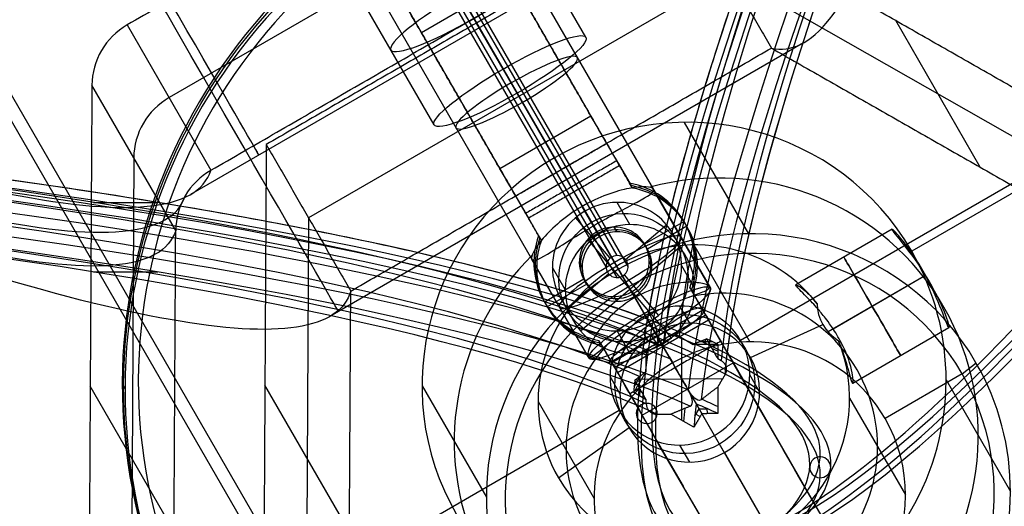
# Model space of a CAD drawing. Header units: millimetres. Extents: x -273 to 273, y -262 to 262.
# Tile 46 of 256: x 58 to 86, y -137 to -123. Entities that reach past the tile are written whole.
import ezdxf

# ---------------------------------------------------------------- set-up
doc = ezdxf.new("R2010")
doc.units = ezdxf.units.MM
doc.header["$MEASUREMENT"] = 0
doc.layers.add('Default', color=7, linetype='Continuous', true_color=0x000000)

# ---------------------------------------------------------------- blocks, each defined once
blk = doc.blocks.new('Block 01')
at = {"layer": 'Default', "color": 9, "true_color": 0xbfbfbf}
for p, q in [((77.094, 134.314, 766.18), (76.44, 133.937, 766.285)), ((76.754, 134.118, 766.235), (76.754, 131.766, 766.563)), ((77.128, 133.934, 765.034), (77.273, 134.011, 766.208)), ((77.122, 133.995, 765.213), (77.242, 133.787, 765.212)), ((77.241, 133.786, 765.205), (77.479, 133.786, 765.204)), ((77.466, 133.78, 765.162), (77.471, 133.925, 766.204)), ((75.736, 133.53, 766.399), (75.378, 133.324, 766.456)), ((75.392, 133.163, 765.965), (75.578, 132.841, 765.963)), ((75.434, 132.954, 765.477), (75.558, 133.019, 766.484)), ((77.913, 132.93, 766.307), (75.596, 132.956, 766.49)), ((77.773, 132.354, 766.399), (77.874, 132.413, 766.382)), ((76.673, 131.719, 766.576), (77.071, 131.949, 766.512)), ((77.258, 131.871, 765.954), (77.623, 131.871, 765.953)), ((77.419, 131.807, 765.49), (77.424, 131.945, 766.484)), ((59.964, 129.885, 737.204), (61.796, 129.884, 737.196)), ((59.964, 127.904, 737.48), (61.796, 127.903, 737.472))]:
    blk.add_line(p, q, dxfattribs=at)
at = {"layer": 'Default', "color": 9, "true_color": 0xbfbfbf, "extrusion": (-0.008467, 0.137988, 0.990398)}
blk.add_circle((-88.842, -19.86, 799.938), 0.3, dxfattribs=at)
at = {"layer": 'Default', "color": 9, "true_color": 0xbfbfbf, "extrusion": (-0.010158, 0.2847, 0.958563)}
blk.add_circle((-80.475, 93.295, 774.226), 0.3, dxfattribs=at)
at = {"layer": 'Default', "color": 9, "true_color": 0xbfbfbf, "extrusion": (-9.22699e-15, 0.990433, -0.137993)}
for centre, radius, start, end in [((0, 799.967, 25.513), 80.7, 199.70549, 89.51485), ((0, 799.967, 25.513), 80.7, 89.51485, 199.70549), ((0, 799.967, 25.213), 80.4, 199.72307, 89.51485), ((0, 799.967, 25.213), 80.4, 89.51485, 199.72307), ((0, 799.967, 24.913), 80.7, 89.51485, 200.13883), ((0, 799.967, 26.913), 79.3, 196.48192, 343.51808), ((0, 799.967, 24.913), 80.7, 200.13883, 339.86117)]:
    blk.add_arc(centre, radius, start, end, dxfattribs=at)
at = {"layer": 'Default', "color": 9, "true_color": 0xbfbfbf, "extrusion": (-9.25637e-15, 0.990433, -0.137993)}
blk.add_arc((0, 799.967, 25.213), 81, 89.51485, 200.44648, dxfattribs=at)
at = {"layer": 'Default', "color": 9, "true_color": 0xbfbfbf, "extrusion": (0.85774, 0.495217, -0.137993)}
for centre, radius, start, end in [((0, 799.967, 25.513), 80.7, 199.70547, 75.42562), ((0, 799.967, 25.213), 80.4, 199.723, 75.42562), ((0, 799.967, 25.213), 81, 340.36228, 75.42562), ((0, 799.967, 24.913), 80.7, 340.34491, 75.42562), ((0, 799.967, 26.913), 81, 342.28688, 343.77196), ((0, 799.967, 26.573), 81, 342.92812, 343.77196), ((0, 799.967, 26.913), 80.7, 197.4349, 342.5651), ((0, 799.967, 26.913), 80.7, 197.4349, 342.5651), ((0, 799.967, 24.913), 81, 342.98138, 343.77196), ((0, 799.967, 25.104), 81, 343.3369, 343.77196), ((0, 799.967, 26.613), 81, 198.23436, 341.76564), ((0, 799.967, 26.913), 79.3, 196.48192, 343.51808), ((0, 799.967, 26.913), 79.3, 199.37151, 343.51808), ((0, 799.967, 26.613), 79, 196.52788, 343.47212), ((0, 799.967, 25.213), 81, 339.55352, 340.36228), ((0, 799.967, 24.913), 79.3, 196.48192, 343.51808), ((0, 799.967, 24.913), 79.3, 196.48192, 343.51808), ((0, 799.967, 25.213), 79, 196.52788, 343.47212), ((0, 799.967, 24.913), 80.7, 339.86117, 340.34491), ((0, 799.967, 24.913), 80.7, 200.13883, 339.86117), ((0, 799.967, 24.913), 80.7, 200.13883, 339.86117), ((0, 799.967, 25.213), 81, 200.44648, 339.55352), ((0, 799.967, 25.213), 81, 200.44648, 339.55352)]:
    blk.add_arc(centre, radius, start, end, dxfattribs=at)
at = {"layer": 'Default', "color": 9, "true_color": 0xbfbfbf, "extrusion": (-9.27596e-15, 0.990433, -0.137993)}
blk.add_arc((0, 799.967, 26.913), 79.3, 196.48192, 343.51808, dxfattribs=at)
at = {"layer": 'Default', "color": 9, "true_color": 0xbfbfbf, "extrusion": (-2.15662e-11, 0.990433, -0.137993)}
blk.add_arc((0, 799.967, 26.913), 81, 196.22804, 197.71312, dxfattribs=at)
at = {"layer": 'Default', "color": 9, "true_color": 0xbfbfbf, "extrusion": (-9.19178e-15, 0.990433, -0.137993)}
blk.add_arc((0, 799.967, 26.913), 80.7, 197.4349, 342.5651, dxfattribs=at)
at = {"layer": 'Default', "color": 9, "true_color": 0xbfbfbf, "extrusion": (-1.27621e-14, 0.990433, -0.137993)}
blk.add_arc((0, 799.967, 26.613), 79, 196.52788, 343.47212, dxfattribs=at)
at = {"layer": 'Default', "color": 9, "true_color": 0xbfbfbf, "extrusion": (-1.07865e-14, 0.990433, -0.137993)}
for centre, radius, start, end in [((0, 799.967, 26.714), 81, 196.22804, 197.34205), ((0, 799.967, 26.714), 81, 198.01787, 198.06085), ((0, 799.967, 25.913), 79, 197.00861, 342.99139), ((0, 799.967, 25.926), 81, 199.35982, 340.64018), ((0, 799.967, 25.118), 81, 196.22804, 196.63724)]:
    blk.add_arc(centre, radius, start, end, dxfattribs=at)
at = {"layer": 'Default', "color": 9, "true_color": 0xbfbfbf, "extrusion": (6.10398e-15, 0.990433, -0.137993)}
blk.add_arc((0, 799.967, 26.613), 81, 198.23436, 341.76564, dxfattribs=at)
at = {"layer": 'Default', "color": 9, "true_color": 0xbfbfbf, "extrusion": (-7.80537e-15, 0.990433, -0.137993)}
blk.add_arc((0, 799.967, 25.213), 79, 196.52788, 343.47212, dxfattribs=at)
at = {"layer": 'Default', "color": 9, "true_color": 0xbfbfbf, "extrusion": (-9.17281e-15, 0.990433, -0.137993)}
blk.add_arc((0, 799.967, 24.913), 79.3, 196.48192, 343.51808, dxfattribs=at)
at = {"layer": 'Default', "color": 9, "true_color": 0xbfbfbf, "extrusion": (4.43119e-12, 0.990433, -0.137993)}
blk.add_arc((0, 799.967, 24.913), 81, 196.22804, 197.01862, dxfattribs=at)
at = {"layer": 'Default', "color": 9, "true_color": 0xbfbfbf, "extrusion": (-4.96458e-15, 0.990433, -0.137993)}
blk.add_arc((0, 799.967, 25.213), 81, 200.44648, 339.55352, dxfattribs=at)
at = {"layer": 'Default', "color": 9, "true_color": 0xbfbfbf, "extrusion": (-4.77913e-15, 0.990433, -0.137993)}
blk.add_arc((0, 799.967, 25.213), 81, 200.44648, 339.55352, dxfattribs=at)
at = {"layer": 'Default', "color": 9, "true_color": 0xbfbfbf, "extrusion": (-7.14434e-15, 0.990433, -0.137993)}
blk.add_arc((0, 799.967, 24.913), 80.7, 200.13883, 339.86117, dxfattribs=at)
at = {"layer": 'Default', "color": 9, "true_color": 0xbfbfbf}
for points, degree in [([(77.323, 133.927, 766.216), (77.208, 134.121, 766.198), (77.094, 134.314, 766.18)], 2), ([(76.042, 133.941, 766.317), (76.241, 133.939, 766.301), (76.44, 133.937, 766.285)], 2), ([(77.16, 133.645, 764.191), (77.241, 133.786, 765.204), (77.323, 133.927, 766.216)], 2), ([(77.773, 133.922, 766.18), (77.548, 133.925, 766.198), (77.323, 133.927, 766.216)], 2), ([(77.773, 133.167, 766.285), (77.773, 133.545, 766.233), (77.773, 133.922, 766.18)], 2), ([(75.736, 133.53, 766.399), (75.629, 133.348, 766.062), (75.521, 133.162, 765.727), (75.41, 132.973, 765.396)], 3), ([(75.736, 133.647, 766.382), (75.736, 133.589, 766.391), (75.736, 133.53, 766.399)], 2), ([(76.992, 133.709, 764.652), (77.111, 133.663, 764.321), (77.025, 133.411, 763.8), (76.933, 133.251, 763.539)], 3), ([(76.933, 133.251, 763.539), (77.009, 133.384, 763.755), (77.085, 133.515, 763.973), (77.16, 133.645, 764.191)], 3), ([(75.378, 133.324, 766.456), (75.557, 133.022, 766.484), (75.736, 132.719, 766.512)], 2), ([(76.933, 133.251, 763.539), (76.602, 132.679, 762.606), (76.257, 132.081, 761.697), (75.897, 131.457, 760.809)], 3), ([(77.976, 132.824, 766.317), (77.874, 132.996, 766.301), (77.773, 133.167, 766.285)], 2), ([(75.736, 132.719, 766.512), (75.736, 132.49, 766.544), (75.736, 132.261, 766.576)], 2), ([(77.453, 131.793, 765.396), (77.562, 131.984, 765.727), (77.668, 132.171, 766.062), (77.773, 132.354, 766.399)], 3), ([(77.773, 131.941, 766.456), (77.773, 132.148, 766.427), (77.773, 132.354, 766.399)], 2), ([(76.186, 131.959, 766.581), (75.976, 131.595, 763.969), (75.766, 131.231, 761.357)], 2), ([(76.042, 131.96, 766.593), (76.114, 131.959, 766.587), (76.186, 131.959, 766.581)], 2), ([(76.186, 131.959, 766.581), (76.223, 131.896, 766.587), (76.26, 131.834, 766.593)], 2), ([(77.071, 131.949, 766.512), (77.422, 131.945, 766.484), (77.773, 131.941, 766.456)], 2)]:
    blk.add_open_spline(points, degree=degree, dxfattribs=at)
for points, weights, knots in [([(75.736, 133.647, 766.382), (75.736, 133.943, 766.341), (76.04, 133.941, 766.317), (76.041, 133.941, 766.317), (76.042, 133.941, 766.317)], [0.998540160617, 0.707838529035, 1, 0.999234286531, 0.998472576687], [0.9539519, 0.9539519, 0.9539519, 1.4291428, 1.4291428, 1.4303882, 1.4303882, 1.4303882]), ([(77.874, 132.413, 766.382), (78.13, 132.561, 766.341), (77.976, 132.823, 766.317), (77.976, 132.824, 766.317), (77.976, 132.824, 766.317)], [0.998540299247, 0.707838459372, 1, 0.999234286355, 0.998472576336], [-0.9515718, -0.9515718, -0.9515718, -0.4763809, -0.4763809, -0.4751355, -0.4751355, -0.4751355]), ([(75.736, 132.261, 766.576), (75.736, 131.965, 766.617), (76.04, 131.96, 766.593), (76.041, 131.96, 766.593), (76.042, 131.96, 766.593)], [0.998540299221, 0.707838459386, 1, 0.999234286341, 0.998472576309], [-0.9515718, -0.9515718, -0.9515718, -0.4763809, -0.4763809, -0.4751355, -0.4751355, -0.4751355]), ([(76.26, 131.834, 766.593), (76.26, 131.833, 766.593), (76.261, 131.833, 766.593), (76.417, 131.571, 766.617), (76.673, 131.719, 766.576)], [0.998472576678, 0.999234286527, 1, 0.707838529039, 0.99854016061], [-1.4303882, -1.4303882, -1.4303882, -1.4291428, -1.4291428, -0.9539519, -0.9539519, -0.9539519]), ([(75.766, 131.231, 761.357), (56.361, 123.929, 708.948), (0, 123.929, 708.948), (-56.361, 123.929, 708.948), (-75.766, 131.231, 761.357)], [0.999999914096, 0.819846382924, 1, 0.819846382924, 0.999999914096], [0, 0, 0, 98.398111, 98.398111, 196.796222, 196.796222, 196.796222]), ([(151.532, 0, 761.357), (135.506, 13.154, 708.948), (107.325, 61.964, 708.948), (79.145, 110.775, 708.948), (75.766, 131.231, 761.357)], [0.999999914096, 0.819846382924, 1, 0.819846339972, 1], [0, 0, 0, 98.398099, 98.398099, 196.796222, 196.796222, 196.796222])]:
    blk.add_rational_spline(points, weights, degree=2, knots=knots, dxfattribs=at)
for points, weights in [([(76.44, 133.937, 766.285), (76.7, 133.823, 765.468), (76.992, 133.709, 764.652)], [0.930025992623, 0.927220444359, 0.924517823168]), ([(77.299, 133.532, 764.652), (77.544, 133.336, 765.468), (77.773, 133.167, 766.285)], [0.924517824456, 0.927220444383, 0.930025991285]), ([(75.736, 132.719, 766.512), (75.577, 132.84, 765.953), (75.41, 132.973, 765.396)], [0.928577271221, 0.926631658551, 0.924736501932]), ([(77.071, 131.949, 766.512), (77.254, 131.871, 765.953), (77.453, 131.793, 765.396)], [0.928577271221, 0.926631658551, 0.924736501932])]:
    blk.add_rational_spline(points, weights, degree=2, dxfattribs=at)
for points, knots in [([(77.299, 133.532, 764.652), (77.244, 133.576, 764.468), (77.172, 133.528, 764.245), (77.053, 133.429, 763.885), (76.993, 133.356, 763.709), (76.933, 133.251, 763.539)], [0.3230384, 0.3230384, 0.3230384, 0.3230384, 0.3873264, 0.3873264, 0.4588097, 0.4588097, 0.4588097, 0.4588097]), ([(76.13, 131.86, 761.831), (76.133, 131.864, 761.846), (76.115, 131.868, 761.831), (76.1, 131.876, 761.831), (76.093, 131.879, 761.831), (76.07, 131.888, 761.833), (76.054, 131.893, 761.834), (76.006, 131.904, 761.838), (75.973, 131.906, 761.842), (75.874, 131.897, 761.86), (75.81, 131.869, 761.877), (75.672, 131.733, 761.933), (75.66, 131.574, 761.976), (75.752, 131.438, 761.998), (75.772, 131.416, 762.001), (75.806, 131.387, 762.003), (75.816, 131.378, 762.001), (75.847, 131.362, 762.009), (75.838, 131.356, 761.976), (75.825, 131.333, 761.885), (75.816, 131.317, 761.82), (75.791, 131.274, 761.623), (75.777, 131.249, 761.491), (75.766, 131.231, 761.357)], [0.07690551, 0.07690551, 0.07690551, 0.07690551, 0.077065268, 0.077065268, 0.077225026, 0.077225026, 0.077544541, 0.077544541, 0.078183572, 0.078183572, 0.079499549, 0.079499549, 0.082137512, 0.082137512, 0.082713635, 0.082713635, 0.083001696, 0.083001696, 0.083289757, 0.083289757, 0.084026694, 0.084026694, 0.085500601, 0.085500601, 0.085500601, 0.085500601]), ([(75.766, 131.231, 761.357), (75.783, 131.261, 761.572), (75.809, 131.306, 761.783), (75.844, 131.365, 762.013), (75.826, 131.373, 762.004), (75.805, 131.388, 762.003), (75.795, 131.396, 762.002), (75.766, 131.422, 762), (75.749, 131.442, 761.997), (75.704, 131.509, 761.986), (75.687, 131.561, 761.975), (75.678, 131.717, 761.935), (75.734, 131.821, 761.901), (75.829, 131.871, 761.873)], [-0.085500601, -0.085500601, -0.085500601, -0.085500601, -0.082862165, -0.082862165, -0.082577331, -0.082577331, -0.082292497, -0.082292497, -0.081722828, -0.081722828, -0.080516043, -0.080516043, -0.078091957, -0.078091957, -0.078091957, -0.078091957]), ([(75.829, 131.871, 761.873), (75.876, 131.895, 761.86), (75.929, 131.906, 761.849), (76.009, 131.903, 761.838), (76.035, 131.898, 761.835), (76.074, 131.886, 761.832), (76.086, 131.882, 761.832), (76.104, 131.874, 761.831), (76.108, 131.871, 761.829), (76.121, 131.866, 761.833), (76.132, 131.863, 761.842), (76.13, 131.86, 761.831)], [-0.078091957, -0.078091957, -0.078091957, -0.078091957, -0.077487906, -0.077487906, -0.077186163, -0.077186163, -0.077035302, -0.077035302, -0.076970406, -0.076970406, -0.07690551, -0.07690551, -0.07690551, -0.07690551]), ([(75.897, 131.457, 760.809), (75.957, 131.561, 760.958), (75.997, 131.631, 761.128), (76.053, 131.727, 761.388), (76.07, 131.757, 761.475), (76.094, 131.798, 761.608), (76.101, 131.811, 761.653), (76.112, 131.83, 761.719), (76.116, 131.837, 761.742), (76.121, 131.846, 761.775), (76.122, 131.849, 761.786), (76.127, 131.854, 761.808), (76.135, 131.853, 761.819), (76.13, 131.86, 761.831)], [0, 0, 0, 0, 0.03853517, 0.03853517, 0.05776528, 0.05776528, 0.0673794, 0.0673794, 0.07214236, 0.07214236, 0.07452384, 0.07452384, 0.07690532, 0.07690532, 0.07690532, 0.07690532]), ([(76.13, 131.86, 761.831), (76.135, 131.853, 761.819), (76.127, 131.854, 761.808), (76.122, 131.849, 761.786), (76.121, 131.846, 761.775), (76.116, 131.837, 761.742), (76.112, 131.83, 761.719), (76.101, 131.811, 761.653), (76.094, 131.798, 761.608), (76.07, 131.757, 761.475), (76.053, 131.727, 761.388), (75.997, 131.631, 761.128), (75.957, 131.561, 760.958), (75.897, 131.457, 760.809)], [-0.07690532, -0.07690532, -0.07690532, -0.07690532, -0.07452393, -0.07452393, -0.07214253, -0.07214253, -0.06737973, -0.06737973, -0.05776557, -0.05776557, -0.03853567, -0.03853567, 0, 0, 0, 0])]:
    blk.add_open_spline(points, degree=3, knots=knots, dxfattribs=at)

msp = doc.modelspace()

# ---------------------------------------------------------------- linework, layer by layer
at = {"layer": 'Default', "color": 9, "true_color": 0xbfbfbf}
for p, q in [((74.902, -129.421, -544.192), (35.671, -61.472, -58.405)), ((74.588, -129.737, -544.173), (35.359, -61.79, -58.405)), ((75.216, -129.73, -544.123), (35.991, -61.79, -58.405)), ((74.902, -130.045, -544.105), (35.678, -62.108, -58.405)), ((35.401, -87.104, -760.524), (70.965, -148.703, -778.76)), ((37.237, -89.54, -756.138), (71.615, -149.085, -773.766)), ((77.119, -116.254, -585.36), (62.119, -124.915, -585.36)), ((69.007, -116.523, -566.168), (74.382, -125.833, -544.857)), ((67.485, -116.887, -565.943), (72.859, -126.196, -544.632)), ((69.977, -117.204, -582.765), (77.564, -130.345, -580.314)), ((67.931, -117.66, -566.393), (73.306, -126.969, -545.082)), ((68.086, -117.928, -580.791), (75.673, -131.069, -578.34)), ((79.207, -118.165, -611.171), (62.73, -127.678, -611.171)), ((66.409, -118.023, -566.168), (71.784, -127.333, -544.857)), ((68.404, -118.48, -584.74), (75.991, -131.621, -582.289)), ((68.424, -118.513, -570.552), (70.892, -122.788, -569.755)), ((74.013, -123.195, -581.601), (71.545, -118.92, -582.398)), ((66.513, -119.204, -582.765), (74.1, -132.345, -580.314)), ((68.917, -119.368, -570.392), (73.113, -126.635, -569.037)), ((75.708, -131.13, -566.679), (69.044, -119.588, -568.832)), ((71.649, -124.1, -579.133), (69.181, -119.825, -579.93)), ((72.048, -124.79, -584.069), (69.58, -120.515, -584.866)), ((78.098, -121.413, -584.691), (66.098, -128.341, -584.691)), ((69.683, -125.695, -581.601), (67.215, -121.42, -582.398)), ((71.917, -121.565, -555.738), (69.319, -123.065, -555.738)), ((90.021, -128.208, -582.778), (78.098, -121.413, -584.691)), ((68.873, -122.291, -555.287), (69.319, -123.065, -555.738)), ((85.266, -126.9, -598.67), (82.853, -122.721, -568.798)), ((60.924, -122.843, -570.552), (63.315, -126.986, -600.168)), ((71.649, -124.1, -579.133), (70.892, -122.788, -569.755)), ((80.226, -123.35, -611.171), (66.711, -131.153, -611.171)), ((62.309, -128.707, -600.009), (59.917, -124.564, -570.392)), ((73.304, -126.966, -599.627), (72.048, -124.79, -584.069)), ((90.119, -125.09, -566.361), (78.427, -131.84, -566.361)), ((90.671, -125.047, -567.841), (83.31, -129.297, -567.841)), ((74.158, -125.446, -544.632), (71.56, -126.946, -544.632)), ((74.943, -126.806, -544.198), (74.216, -125.546, -544.433)), ((76.815, -125.62, -568.88), (78.648, -128.795, -591.586)), ((74.622, -126.248, -545.021), (74.526, -126.082, -543.831)), ((61.113, -126.636, -585.201), (61.017, -143.79, -582.809)), ((74.932, -126.785, -544.052), (75.3, -127.424, -543.933)), ((71.618, -127.046, -544.433), (72.345, -128.306, -544.198)), ((75.156, -127.174, -544.486), (75.076, -127.035, -543.499)), ((73.593, -127.466, -543.558), (74.328, -128.74, -543.321)), ((75.34, -127.493, -544.426), (75.26, -127.354, -543.439)), ((77.537, -130.298, -580.323), (75.936, -127.524, -580.84)), ((72.024, -127.748, -545.021), (71.927, -127.582, -543.831)), ((73.673, -127.605, -544.545), (74.408, -128.878, -544.308)), ((75.411, -130.616, -578.424), (73.91, -128.016, -578.909)), ((75.268, -128.536, -548.946), (74.902, -127.901, -544.405)), ((66.098, -128.341, -584.691), (66.021, -142.065, -582.778)), ((72.334, -128.285, -544.052), (72.702, -128.924, -543.933)), ((73.717, -128.342, -544.439), (74.7, -129.496, -544.198)), ((72.478, -128.535, -543.499), (72.558, -128.674, -544.486)), ((75.73, -131.169, -582.373), (74.229, -128.568, -582.858)), ((74.902, -128.743, -544.287), (74.822, -128.605, -543.3)), ((75.142, -129.53, -544.157), (76.315, -128.541, -544.201)), ((76.814, -128.445, -543.161), (75.688, -129.095, -543.161)), ((76.893, -128.583, -544.148), (75.768, -129.233, -544.148)), ((82.749, -128.67, -572.777), (80.007, -130.253, -572.777)), ((72.662, -128.854, -543.439), (72.742, -128.993, -544.426)), ((73.855, -131.561, -548.637), (76.682, -129.176, -548.742)), ((76.453, -131.76, -548.399), (74.084, -128.977, -548.98)), ((77.094, -129.115, -571.914), (78.688, -131.877, -591.658)), ((74.073, -132.298, -580.323), (72.472, -129.524, -580.84)), ((72.529, -129.621, -543.343), (72.609, -129.759, -544.33)), ((73.424, -130.389, -548.836), (73.057, -129.754, -544.294)), ((73.905, -129.744, -544.227), (73.825, -129.606, -543.24)), ((75.989, -131.617, -570.157), (74.893, -129.719, -572.007)), ((75.898, -129.722, -544.069), (75.819, -129.584, -543.082)), ((77.112, -130.348, -548.543), (76.746, -129.713, -544.002)), ((77.114, -129.57, -542.98), (77.194, -129.708, -543.967)), ((73.488, -130.926, -544.096), (74.661, -129.936, -544.139)), ((75.233, -130.308, -592.157), (74.946, -129.811, -591.743)), ((75.103, -129.97, -544.099), (76.086, -131.124, -543.858)), ((83.705, -129.99, -571.156), (80.923, -131.596, -571.156)), ((83.705, -129.99, -574.398), (81.068, -131.512, -574.398)), ((73.956, -130.095, -543.161), (72.83, -130.745, -543.161)), ((74.035, -130.233, -544.148), (72.91, -130.883, -544.148)), ((75.233, -130.308, -592.157), (76.488, -132.48, -591.752)), ((76.981, -130.336, -542.883), (77.061, -130.474, -543.87)), ((74.902, -130.724, -544.01), (74.822, -130.585, -543.023)), ((75.315, -130.45, -543.002), (76.051, -131.724, -542.764)), ((75.395, -130.588, -543.989), (76.13, -131.862, -543.751)), ((77.021, -130.405, -543.377), (77.39, -131.043, -543.258)), ((77.409, -130.943, -580.35), (77.571, -130.366, -580.447)), ((76.976, -131.346, -570.115), (76.695, -130.859, -566.638)), ((77.245, -130.793, -543.811), (77.166, -130.655, -542.824)), ((77.409, -130.943, -580.35), (74.678, -132.481, -580.142)), ((77.35, -130.974, -542.764), (74.752, -132.474, -542.764)), ((76.011, -131.443, -578.699), (75.789, -131.002, -578.344)), ((78.147, -132.354, -543.198), (77.404, -131.068, -543.438)), ((74.911, -132.75, -542.739), (77.509, -131.25, -542.739)), ((74.911, -132.75, -543.739), (77.509, -131.25, -543.739)), ((76.011, -131.443, -578.699), (76.077, -131.981, -581.793)), ((78.708, -132.327, -569.838), (80.771, -131.385, -571.177)), ((84.37, -131.478, -572.777), (81.628, -133.061, -572.777)), ((75.268, -132.201, -548.433), (74.902, -131.565, -543.892)), ((76.077, -131.981, -581.793), (75.875, -131.688, -582.284)), ((77.836, -131.816, -543.982), (77.74, -131.65, -542.793)), ((74.463, -131.974, -543.87), (74.383, -131.836, -542.883)), ((74.423, -131.905, -543.377), (74.792, -132.543, -543.258)), ((74.568, -132.155, -542.824), (74.647, -132.293, -543.811)), ((78.039, -132.167, -543.676), (86.495, -146.813, -560.519)), ((74.678, -132.481, -580.142), (74.093, -132.324, -580.181)), ((74.806, -132.568, -543.438), (75.549, -133.854, -543.198)), ((75.617, -133.972, -543.321), (78.215, -132.472, -543.321)), ((84.751, -132.792, -591.041), (85.144, -132.473, -590.547)), ((74.982, -133.349, -569.996), (74.702, -132.862, -566.518)), ((76.563, -132.611, -544.03), (85.019, -147.257, -560.873)), ((78.97, -133.304, -569.68), (78.689, -132.818, -566.203)), ((84.751, -132.792, -591.041), (82.55, -134.063, -591.041)), ((62.261, -137.284, -598.813), (59.869, -133.141, -569.197)), ((60.786, -133.086, -568.117), (60.866, -133.224, -569.105)), ((67.266, -137.292, -598.67), (64.853, -133.114, -568.798)), ((69.339, -133.13, -568.433), (71.172, -136.306, -591.139)), ((75.238, -133.316, -543.982), (75.142, -133.15, -542.793)), ((84.291, -132.964, -567.249), (86.125, -136.14, -589.955)), ((76.916, -133.222, -543.321), (85.372, -147.869, -560.165)), ((72.65, -133.58, -571.649), (74.244, -136.341, -591.393)), ((75.44, -133.667, -543.676), (83.896, -148.313, -560.519)), ((81.538, -133.481, -570.945), (83.133, -136.243, -590.689)), ((74.963, -133.84, -566.361), (63.272, -140.59, -566.361)), ((75.244, -134.327, -569.838), (73.233, -135.76, -571.297)), ((84.346, -146.092, -563.889), (77.682, -134.55, -566.042)), ((76.976, -135.307, -569.561), (76.695, -134.821, -566.083)), ((77.963, -135.036, -569.519), (79.295, -137.342, -570.586))]:
    msp.add_line(p, q, dxfattribs=at)
at = {"layer": 'Default', "color": 9, "true_color": 0xbfbfbf, "extrusion": (-0.079723, 0.138084, 0.987207)}
for centre, radius in [((0, 61.124, -584.572), 16), ((0, 61.124, -563.372), 1.85), ((0, 61.124, -560.572), 1), ((0, 61.124, -585.334), 2)]:
    msp.add_circle(centre, radius, dxfattribs=at)
at = {"layer": 'Default', "color": 9, "true_color": 0xbfbfbf, "extrusion": (-0.493603, 0.854946, -0.159446)}
for centre, radius in [((0, -597.072, -46.624), 2.5), ((0, -597.072, -49.509), 2), ((0, -597.072, -55.494), 2)]:
    msp.add_circle(centre, radius, dxfattribs=at)
at = {"layer": 'Default', "color": 9, "true_color": 0xbfbfbf, "extrusion": (0.866025, 0.5, 0)}
msp.add_circle((-154.427, -572.777, 5.74), 1.621, dxfattribs=at)
for centre, radius, start, end in [((55.584, -611.171, -7.26), 197.521, 176.80657, 222.05682), ((55.584, -611.171, -7.521), 202.521, 179.08952, 222.10135), ((-147.504, -545.533), 2, 26.7674, 80.8252), ((-147.504, -545.533), 1, 26.7674, 80.8252), ((-152.42, -544.739), 2, 80.8252, 134.8831), ((-152.42, -544.739), 1, 80.8252, 134.8831)]:
    msp.add_arc(centre, radius, start, end, dxfattribs=at)
at = {"layer": 'Default', "color": 9, "true_color": 0xbfbfbf, "extrusion": (-0.079723, 0.138084, 0.987207)}
for centre, radius, start, end in [((0, 61.124, -584.072), 16, 180, 360), ((0, 61.124, -585.072), 16, 180, 0), ((0, 61.124, -583.572), 15.5, 180, 0), ((8.66, 46.124, -585.072), 2, 270, 330), ((0, 61.124, -585.072), 7.5, 180, 360), ((8.66, 46.124, -600.072), 2, 270, 330), ((0, 61.124, -584.072), 16, 60.3184, 180), ((0, 61.124, -583.572), 15.5, 0, 180), ((0, 61.124, -585.072), 16, 60.3184, 180), ((0, 61.124, -596.572), 7.5, 104.9662, 255.0338), ((0, 61.124, -560.072), 2.3, 130.7057, 229.2943), ((0, 61.124, -560.586), 2.3, 130.7057, 229.2943), ((0, 61.124, -561.072), 2.3, 130.7057, 229.2943), ((0, 61.124, -608.072), 7.5, 180, 0), ((0, 61.124, -561.072), 1.85, 240.3184, 10.2818), ((0, 61.124, -561.072), 1.85, 190.2818, 240.3184), ((0, 61.124, -588.572), 4.459, 187.9224, 360), ((0, 61.124, -565.672), 1.85, 240.3184, 10.2818), ((0, 61.124, -561.072), 1.85, 10.2818, 190.2818), ((0, 61.124, -560.072), 1, 240.3184, 270), ((0, 61.124, -560.072), 1, 90, 240.3184), ((0, 61.124, -565.672), 1.85, 190.2818, 240.3184), ((0, 61.124, -560.072), 2.3, 310.7057, 49.2943), ((0, 61.124, -560.558), 2.3, 310.7057, 49.2943), ((0, 61.124, -560.072), 1, 270, 90), ((0, 61.124, -561.072), 1, 270, 90), ((0, 61.124, -561.072), 1, 240.3184, 270), ((0, 61.124, -561.072), 1, 90, 240.3184), ((0, 61.124, -561.072), 2.3, 310.7057, 49.2943), ((0, 61.124, -565.672), 1.85, 10.2818, 190.2818), ((0, 61.124, -596.572), 7.5, 284.9662, 60.3184), ((0, 61.124, -608.572), 7, 180, 0), ((0, 61.124, -561.072), 0.315, 240.3184, 10.2818), ((0, 61.124, -561.072), 0.315, 190.2818, 240.3184), ((0, 61.124, -585.072), 7.5, 60.3184, 180), ((0, 61.124, -561.072), 0.315, 10.2818, 190.2818), ((0, 61.124, -598.561), 4.459, 107.4262, 252.5738), ((0, 61.124, -583.572), 2, 240.3184, 0), ((0, 61.124, -583.572), 2, 180, 240.3184), ((0, 61.124, -587.095), 2, 240.3184, 0), ((0, 61.124, -587.095), 2, 180, 240.3184), ((0, 61.124, -598.561), 4.459, 287.4262, 60.3184), ((0, 61.124, -608.572), 4.458, 180, 0), ((0, 61.124, -583.572), 2, 0, 180), ((0, 61.124, -588.572), 4.458, 60.3184, 172.0776), ((0, 61.124, -587.095), 2, 0, 180), ((0, 61.124, -608.072), 7.5, 60.3184, 180), ((0, 61.124, -608.572), 7, 0, 180), ((0, 61.124, -608.572), 4.458, 60.3184, 180), ((0, 61.124, -588.572), 4.458, 0, 60.3184)]:
    msp.add_arc(centre, radius, start, end, dxfattribs=at)
at = {"layer": 'Default', "color": 9, "true_color": 0xbfbfbf, "extrusion": (-0.493603, 0.854946, -0.159446)}
for centre, radius, start, end in [((0, -597.072, -49.124), 2.5, 0, 180), ((0, -597.072, -49.124), 2.5, 180, 0), ((0, -597.072, -57.195), 2, 93.8577, 180), ((0, -597.072, -57.195), 2, 180, 273.8577), ((0, -597.072, -57.624), 1.571, 93.8577, 273.8577), ((0, -597.072, -57.195), 2, 273.8577, 93.8577), ((0, -597.072, -57.624), 1.571, 273.8577, 93.8577)]:
    msp.add_arc(centre, radius, start, end, dxfattribs=at)
at = {"layer": 'Default', "color": 9, "true_color": 0xbfbfbf, "extrusion": (0.866025, 0.5, 1.56042e-13)}
msp.add_arc((-147.504, -545.533, 1.5), 2, 26.7674, 80.8252, dxfattribs=at)
at = {"layer": 'Default', "color": 9, "true_color": 0xbfbfbf, "extrusion": (0.866025, 0.5, 3.61586e-13)}
msp.add_arc((-147.504, -545.533, 1.5), 1, 26.7674, 80.8252, dxfattribs=at)
at = {"layer": 'Default', "color": 9, "true_color": 0xbfbfbf, "extrusion": (0.866025, 0.5, 1.47354e-13)}
msp.add_arc((-147.504, -545.533, -1.5), 2, 26.7674, 80.8252, dxfattribs=at)
at = {"layer": 'Default', "color": 9, "true_color": 0xbfbfbf, "extrusion": (0.866025, 0.5, 2.60014e-13)}
msp.add_arc((-147.504, -545.533, -1.5), 1, 26.7674, 80.8252, dxfattribs=at)
at = {"layer": 'Default', "color": 9, "true_color": 0xbfbfbf, "extrusion": (0.866025, 0.5, -6.00076e-14)}
msp.add_arc((-152.42, -544.739, 1.5), 2, 80.8252, 134.8831, dxfattribs=at)
at = {"layer": 'Default', "color": 9, "true_color": 0xbfbfbf, "extrusion": (0.866025, 0.5, 1.86351e-13)}
msp.add_arc((-152.42, -544.739, 1.5), 1, 80.8252, 134.8831, dxfattribs=at)
at = {"layer": 'Default', "color": 9, "true_color": 0xbfbfbf, "extrusion": (0.866025, 0.5, -1.76165e-13)}
msp.add_arc((-152.42, -544.739, -1.5), 2, 80.8252, 134.8831, dxfattribs=at)
at = {"layer": 'Default', "color": 9, "true_color": 0xbfbfbf, "extrusion": (0.866025, 0.5, -1.03334e-13)}
msp.add_arc((-152.42, -544.739, -1.5), 1, 80.8252, 134.8831, dxfattribs=at)
at = {"layer": 'Default', "color": 9, "true_color": 0xbfbfbf}
for points, knots in [([(79.304, -123.502, -599.627), (80.422, -123.777, -613.586), (81.523, -122.381, -627.436), (83.652, -116.509, -654.474), (84.684, -112.023, -667.687), (86.638, -100.301, -692.938), (87.555, -93.114, -704.897), (89.246, -76.552, -727.196), (90.021, -67.175, -737.536), (90.717, -56.95, -746.95)], [709.935271, 709.935271, 709.935271, 709.935271, 752.393419, 752.393419, 794.836461, 794.836461, 837.156721, 837.156721, 879.495751, 879.495751, 879.495751, 879.495751]), ([(1.281, -104.421, -743.484), (17.52, -112.283, -726.938), (40.211, -122.457, -695.111), (58.829, -128.556, -644.853), (62.942, -128.157, -615.002), (63.31, -126.989, -600.168)], [-189.353565, -189.353565, -189.353565, -189.353565, -118.576341, -71.391515, -24.206688, -24.206688, -24.206688, -24.206688]), ([(0.909, -104.921, -743.361), (17.082, -112.843, -726.794), (39.657, -123.094, -694.945), (58.145, -129.252, -644.72), (62.22, -128.874, -614.915), (62.58, -127.713, -600.109)], [0, 0, 0, 0, 70.213822, 117.023037, 163.815897, 163.815897, 163.815897, 163.815897]), ([(62.309, -128.701, -600.009), (61.949, -129.855, -614.844), (57.869, -130.197, -644.7), (39.365, -123.903, -694.977), (16.801, -113.512, -726.824), (0.65, -105.499, -743.384)], [-1314.671432, -1314.671432, -1314.671432, -1314.671432, -1267.486613, -1220.301783, -1149.524555, -1149.524555, -1149.524555, -1149.524555]), ([(67.304, -130.43, -599.627), (66.983, -131.536, -613.586), (65.224, -131.79, -627.437), (59.074, -130.698, -654.474), (54.673, -129.35, -667.687), (43.544, -125.181, -692.938), (36.862, -122.381, -704.897), (21.673, -115.565, -727.196), (13.165, -111.548, -737.536), (3.962, -107.038, -746.95)], [709.935271, 709.935271, 709.935271, 709.935271, 752.393429, 752.393429, 794.836471, 794.836471, 837.156731, 837.156731, 879.495751, 879.495751, 879.495751, 879.495751]), ([(63.31, -126.989, -600.168), (63.009, -127.162, -600.158), (62.755, -127.414, -600.137), (62.406, -128.011, -600.082), (62.311, -128.355, -600.047), (62.309, -128.701, -600.009)], [-7.355431, -7.355431, -7.355431, -7.355431, -6.289077, -6.289077, -5.222526, -5.222526, -5.222526, -5.222526]), ([(75.936, -127.524, -580.84), (75.892, -127.449, -580.3), (75.629, -127.432, -579.816), (74.867, -127.577, -579.116), (74.383, -127.743, -578.909), (73.437, -128.289, -578.909), (73.051, -128.626, -579.116), (72.545, -129.213, -579.816), (72.428, -129.449, -580.3), (72.472, -129.524, -580.84)], [0, 0, 0, 0, 0.1514517, 0.1514517, 0.3029356, 0.3029356, 0.4544195, 0.4544195, 0.6058712, 0.6058712, 0.6058712, 0.6058712]), ([(72.472, -129.524, -580.84), (72.515, -129.6, -581.38), (72.713, -129.502, -581.886), (73.335, -129.117, -582.631), (73.756, -128.842, -582.858), (74.702, -128.295, -582.858), (75.151, -128.069, -582.631), (75.796, -127.722, -581.886), (75.979, -127.6, -581.38), (75.936, -127.524, -580.84)], [0.6058712, 0.6058712, 0.6058712, 0.6058712, 0.7573229, 0.7573229, 0.9088068, 0.9088068, 1.0602907, 1.0602907, 1.2117424, 1.2117424, 1.2117424, 1.2117424]), ([(84.355, -131.462, -572.519), (84.326, -131.409, -572.147), (84.26, -131.227, -571.806), (84.039, -130.682, -571.291), (83.874, -130.301, -571.141), (83.472, -129.561, -571.175), (83.242, -129.232, -571.361), (82.886, -128.782, -571.953), (82.761, -128.663, -572.359), (82.749, -128.67, -572.777)], [0.4854576, 0.4854576, 0.4854576, 0.4854576, 0.5922717, 0.5922717, 0.7119081, 0.7119081, 0.8330543, 0.8330543, 0.954929, 0.954929, 0.954929, 0.954929]), ([(82.755, -128.69, -573.036), (82.789, -128.749, -573.452), (82.939, -128.927, -573.825), (83.345, -129.452, -574.32), (83.593, -129.796, -574.437), (84.018, -130.517, -574.336), (84.178, -130.867, -574.121), (84.361, -131.362, -573.484), (84.387, -131.5, -573.067), (84.362, -131.473, -572.605), (84.359, -131.468, -572.562), (84.355, -131.462, -572.519)], [0, 0, 0, 0, 0.1183577, 0.1183577, 0.2365474, 0.2365474, 0.3550858, 0.3550858, 0.4732016, 0.4732016, 0.4854576, 0.4854576, 0.4854576, 0.4854576]), ([(77.537, -130.298, -580.323), (77.513, -130.257, -580.032), (77.423, -130.226, -579.779), (77.167, -130.184, -579.331), (76.999, -130.173, -579.137), (76.599, -130.2, -578.799), (76.378, -130.235, -578.668), (75.912, -130.37, -578.481), (75.665, -130.47, -578.424), (75.158, -130.763, -578.424), (74.948, -130.927, -578.481), (74.598, -131.263, -578.668), (74.457, -131.437, -578.8), (74.234, -131.77, -579.137), (74.159, -131.921, -579.331), (74.067, -132.164, -579.779), (74.049, -132.257, -580.032), (74.073, -132.298, -580.323)], [-1.2246708, -1.2246708, -1.2246708, -1.2246708, -1.1490421, -1.1490421, -1.0719461, -1.0719461, -0.9946182, -0.9946182, -0.9185031, -0.9185031, -0.842372, -0.842372, -0.765058, -0.765058, -0.6879458, -0.6879458, -0.6123354, -0.6123354, -0.6123354, -0.6123354]), ([(74.073, -132.298, -580.323), (74.096, -132.338, -580.614), (74.156, -132.317, -580.877), (74.322, -132.204, -581.354), (74.43, -132.11, -581.568), (74.711, -131.877, -581.943), (74.874, -131.742, -582.093), (75.257, -131.462, -582.307), (75.477, -131.315, -582.373), (75.984, -131.022, -582.373), (76.221, -130.905, -582.307), (76.655, -130.714, -582.093), (76.853, -130.64, -581.943), (77.195, -130.513, -581.568), (77.331, -130.467, -581.354), (77.512, -130.38, -580.877), (77.56, -130.338, -580.614), (77.537, -130.298, -580.323)], [-0.6123354, -0.6123354, -0.6123354, -0.6123354, -0.5367068, -0.5367068, -0.4596107, -0.4596107, -0.3822828, -0.3822828, -0.3061677, -0.3061677, -0.2300366, -0.2300366, -0.1527226, -0.1527226, -0.0756105, -0.0756105, 0, 0, 0, 0]), ([(81.222, -131.848, -571.199), (81.339, -132.133, -571.27), (81.387, -132.296, -571.379), (81.472, -132.583, -571.599), (81.5, -132.688, -571.718), (81.572, -132.951, -572.085), (81.599, -133.04, -572.343), (81.637, -133.076, -572.883), (81.649, -133.031, -573.164), (81.623, -132.817, -573.599), (81.607, -132.724, -573.743), (81.549, -132.51, -573.969), (81.524, -132.428, -574.046), (81.462, -132.26, -574.164), (81.439, -132.203, -574.202), (81.356, -132.015, -574.297), (81.295, -131.889, -574.349), (81.117, -131.579, -574.407), (81.033, -131.456, -574.401), (80.903, -131.273, -574.375), (80.86, -131.217, -574.359), (80.732, -131.055, -574.302), (80.663, -130.974, -574.256), (80.477, -130.764, -574.109), (80.383, -130.669, -574), (80.148, -130.429, -573.65), (80.06, -130.342, -573.394), (80.006, -130.27, -573.015), (80.001, -130.257, -572.897), (80.007, -130.253, -572.777)], [0.3075037, 0.3075037, 0.3075037, 0.3075037, 0.3618748, 0.3618748, 0.4162459, 0.4162459, 0.5256726, 0.5256726, 0.634687, 0.634687, 0.6874109, 0.6874109, 0.7137728, 0.7137728, 0.7269538, 0.7269538, 0.7401348, 0.7401348, 0.7533174, 0.7533174, 0.7665, 0.7665, 0.7928652, 0.7928652, 0.8455957, 0.8455957, 0.9545721, 0.9545721, 1.002487, 1.002487, 1.002487, 1.002487]), ([(80.007, -130.253, -572.777), (80.015, -130.248, -572.623), (80.042, -130.259, -572.466), (80.132, -130.317, -572.16), (80.188, -130.356, -572.015), (80.35, -130.5, -571.714), (80.446, -130.586, -571.558), (80.615, -130.797, -571.395)], [1.002487, 1.002487, 1.002487, 1.002487, 1.0640759, 1.0640759, 1.1184208, 1.1184208, 1.1727658, 1.1727658, 1.1727658, 1.1727658])]:
    msp.add_open_spline(points, degree=3, knots=knots, dxfattribs=at)
for points, degree in [([(93.919, -162.673, -779.642), (49.311, -135.498, -767.89), (4.704, -108.323, -756.138)], 2), ([(75.924, -114.183, -570.552), (68.424, -118.513, -570.552), (60.924, -122.843, -570.552)], 2), ([(68.784, -116.137, -565.943), (71.471, -120.791, -555.287), (74.158, -125.446, -544.632)], 2), ([(74.605, -126.219, -545.082), (71.917, -121.565, -555.738), (69.23, -116.91, -566.393)], 2), ([(71.56, -126.946, -544.632), (68.873, -122.291, -555.287), (66.185, -117.637, -565.943)], 2), ([(63.315, -126.986, -600.168), (70.815, -122.656, -600.168), (78.315, -118.326, -600.168)], 2), ([(66.632, -118.41, -566.393), (69.319, -123.065, -555.738), (72.007, -127.719, -545.082)], 2), ([(80.309, -118.314, -600.009), (87.761, -122.562, -598.813), (95.213, -126.809, -597.617)], 2), ([(76.892, -119.324, -569.755), (70.892, -122.788, -569.755), (64.892, -126.252, -569.755)], 2), ([(88.815, -126.119, -567.841), (82.853, -122.721, -568.798), (76.892, -119.324, -569.755)], 2), ([(76.892, -119.324, -569.755), (78.098, -121.413, -584.691), (79.304, -123.502, -599.627)], 2), ([(67.304, -130.43, -599.627), (73.304, -126.966, -599.627), (79.304, -123.502, -599.627)], 2), ([(79.304, -123.502, -599.627), (85.266, -126.9, -598.67), (91.227, -130.297, -597.714)], 2), ([(59.917, -124.564, -570.392), (59.869, -133.141, -569.197), (59.821, -141.719, -568.001)], 2), ([(74.605, -126.219, -545.082), (74.382, -125.833, -544.857), (74.158, -125.446, -544.632)], 2), ([(64.892, -126.252, -569.755), (64.853, -133.114, -568.798), (64.815, -139.975, -567.841)], 2), ([(64.892, -126.252, -569.755), (66.098, -128.341, -584.691), (67.304, -130.43, -599.627)], 2), ([(72.007, -127.719, -545.082), (73.306, -126.969, -545.082), (74.605, -126.219, -545.082)], 2), ([(72.007, -127.719, -545.082), (71.784, -127.333, -544.857), (71.56, -126.946, -544.632)], 2), ([(74.892, -126.716, -543.558), (73.593, -127.466, -543.558), (72.294, -128.216, -543.558)], 2), ([(74.972, -126.855, -544.545), (73.673, -127.605, -544.545), (72.373, -128.355, -544.545)], 2), ([(74.972, -126.855, -544.545), (74.932, -126.785, -544.052), (74.892, -126.716, -543.558)], 2), ([(74.892, -126.716, -543.558), (75.076, -127.035, -543.499), (75.26, -127.354, -543.439)], 2), ([(75.34, -127.493, -544.426), (75.156, -127.174, -544.486), (74.972, -126.855, -544.545)], 2), ([(63.315, -126.986, -600.168), (63.313, -126.987, -600.168), (63.312, -126.988, -600.168), (63.31, -126.989, -600.168)], 3), ([(72.662, -128.854, -543.439), (72.478, -128.535, -543.499), (72.294, -128.216, -543.558)], 2), ([(72.294, -128.216, -543.558), (72.334, -128.285, -544.052), (72.373, -128.355, -544.545)], 2), ([(72.373, -128.355, -544.545), (72.558, -128.674, -544.486), (72.742, -128.993, -544.426)], 2), ([(82.749, -128.67, -572.777), (82.747, -128.671, -572.864), (82.749, -128.678, -572.95), (82.755, -128.69, -573.036)], 3), ([(62.213, -145.861, -597.617), (62.261, -137.284, -598.813), (62.309, -128.707, -600.009)], 2), ([(62.309, -128.701, -600.009), (62.309, -128.703, -600.009), (62.309, -128.705, -600.009), (62.309, -128.707, -600.009)], 3), ([(77.35, -130.974, -542.764), (77.166, -130.655, -542.824), (76.981, -130.336, -542.883)], 2), ([(67.227, -144.154, -597.714), (67.266, -137.292, -598.67), (67.304, -130.43, -599.627)], 2), ([(77.43, -131.112, -543.751), (77.245, -130.793, -543.811), (77.061, -130.474, -543.87)], 2), ([(80.615, -130.797, -571.395), (80.609, -131.211, -571.177), (80.835, -131.602, -571.104), (81.222, -131.848, -571.199)], 3), ([(74.831, -132.612, -543.751), (76.13, -131.862, -543.751), (77.43, -131.112, -543.751)], 2), ([(77.43, -131.112, -543.751), (77.39, -131.043, -543.258), (77.35, -130.974, -542.764)], 2), ([(74.752, -132.474, -542.764), (74.568, -132.155, -542.824), (74.383, -131.836, -542.883)], 2), ([(74.463, -131.974, -543.87), (74.647, -132.293, -543.811), (74.831, -132.612, -543.751)], 2), ([(77.862, -131.861, -544.03), (76.563, -132.611, -544.03), (75.264, -133.361, -544.03)], 2), ([(86.318, -146.507, -560.873), (82.09, -139.184, -552.452), (77.862, -131.861, -544.03)], 2), ([(78.215, -132.472, -543.321), (78.039, -132.167, -543.676), (77.862, -131.861, -544.03)], 2), ([(74.831, -132.612, -543.751), (74.792, -132.543, -543.258), (74.752, -132.474, -542.764)], 2), ([(86.671, -147.119, -560.165), (82.443, -139.795, -551.743), (78.215, -132.472, -543.321)], 2), ([(75.264, -133.361, -544.03), (79.492, -140.684, -552.452), (83.72, -148.007, -560.873)], 2), ([(75.617, -133.972, -543.321), (75.44, -133.667, -543.676), (75.264, -133.361, -544.03)], 2), ([(84.073, -148.619, -560.165), (79.845, -141.295, -551.743), (75.617, -133.972, -543.321)], 2)]:
    msp.add_open_spline(points, degree=degree, dxfattribs=at)

# ---------------------------------------------------------------- block references
at = {"layer": 'Default', "color": 9, "true_color": 0xbfbfbf, "extrusion": (0, 0, -1), "rotation": 180}
msp.add_blockref('Block 01', (0, 0, -200), dxfattribs=at)

doc.saveas('drawing.dxf')
